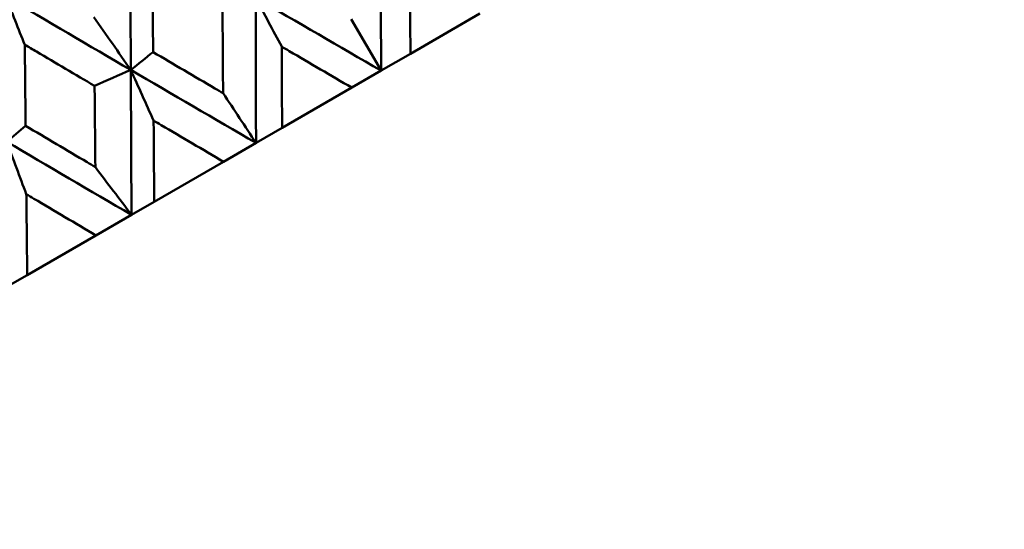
# Model space of a CAD drawing. Header units: millimetres. Extents: x 626 to 2725, y 57 to 2097.
# Tile 77 of 133: x 972.74 to 981.09, y 128.42 to 132.73. Entities that reach past the tile are written whole.
import ezdxf

# ---------------------------------------------------------------- set-up
doc = ezdxf.new("R2010")
doc.units = ezdxf.units.MM
doc.header["$LTSCALE"] = 10
doc.layers.add('Widoczne (ISO)', color=7, linetype='Continuous', lineweight=50)

msp = doc.modelspace()

# ---------------------------------------------------------------- linework, layer by layer
at = {"layer": 'Widoczne (ISO)'}
for p, q in [((976.0547, 132.4442), (976.6447, 132.7849)), ((975.5536, 132.7372), (975.8058, 132.3005)), ((976.0547, 132.4442), (975.8058, 132.3005)), ((975.8058, 132.3005), (975.5568, 132.1568)), ((974.9668, 131.8161), (975.5568, 132.1568)), ((974.9668, 131.8161), (974.7454, 131.6883)), ((974.7454, 131.6883), (974.4698, 131.5292)), ((973.8821, 131.1899), (974.4698, 131.5292)), ((973.8821, 131.1899), (973.6892, 131.0785)), ((973.6892, 131.0785), (973.3881, 130.9047)), ((972.8051, 130.5681), (973.3881, 130.9047)), ((972.8051, 130.5681), (972.6414, 130.4735))]:
    msp.add_line(p, q, dxfattribs=at)
msp.add_circle((990.3219, 107.1577), 50, dxfattribs=at)
msp.add_arc((990.0558, 107.6188), 22.5, 160.21496, 79.78504, dxfattribs=at)
for points in [[(973.6834, 132.3063), (973.6815, 132.7164), (973.6797, 133.1267), (973.6779, 133.5371)], [(975.8058, 132.3005), (975.8051, 132.7103), (975.8043, 133.1202), (975.8031, 133.5302)], [(972.7845, 132.5201), (972.7301, 132.6561), (972.6758, 132.7918), (972.6216, 132.9273)], [(973.6834, 132.3063), (973.3291, 132.513), (972.9752, 132.72), (972.6216, 132.9273)], [(975.8058, 132.3005), (975.4512, 132.5059), (975.0966, 132.7117), (974.7422, 132.9176)], [(974.9629, 132.5039), (974.8892, 132.6421), (974.8156, 132.78), (974.7422, 132.9176)], [(974.7454, 131.6883), (974.7444, 132.0979), (974.7433, 132.5077), (974.7422, 132.9176)], [(973.3713, 132.7528), (973.4755, 132.6035), (973.5795, 132.4547), (973.6834, 132.3063)], [(973.6834, 132.3063), (973.7465, 132.3568), (973.8096, 132.4072), (973.8727, 132.4576)], [(973.6834, 132.3063), (973.5811, 132.2613), (973.4788, 132.2162), (973.3766, 132.1712)], [(974.7454, 131.6883), (974.3912, 131.8939), (974.0371, 132.1), (973.6834, 132.3063)], [(973.8769, 131.877), (973.8123, 132.0203), (973.7477, 132.1634), (973.6834, 132.3063)], [(973.6892, 131.0785), (973.6872, 131.4875), (973.6852, 131.8968), (973.6834, 132.3063)], [(974.4661, 132.1093), (974.5594, 131.9686), (974.6525, 131.8282), (974.7454, 131.6883)], [(972.6308, 131.6986), (972.6843, 131.7435), (972.7378, 131.7884), (972.7913, 131.8333)], [(973.6892, 131.0785), (973.336, 131.2847), (972.9832, 131.4915), (972.6308, 131.6986)], [(972.7974, 131.2537), (972.7417, 131.4022), (972.6862, 131.5506), (972.6308, 131.6986)], [(973.3828, 131.4838), (973.4851, 131.3483), (973.5872, 131.2132), (973.6892, 131.0785)]]:
    msp.add_open_spline(points, degree=3, dxfattribs=at)
for points, knots in [([(973.8678, 133.1456), (973.868, 133.1071), (973.8683, 133.0687), (973.8699, 132.8393), (973.8713, 132.6484), (973.8727, 132.4576)], [0.04993807, 0.04993807, 0.04993807, 0.04993807, 0.0614821, 0.0614821, 0.11877783, 0.11877783, 0.11877783, 0.11877783]), ([(976.051, 133.1321), (976.0511, 133.1074), (976.0513, 133.0826), (976.0526, 132.8533), (976.0537, 132.6488), (976.0547, 132.4442)], [0.05393723, 0.05393723, 0.05393723, 0.05393723, 0.06137399, 0.06137399, 0.12273355, 0.12273355, 0.12273355, 0.12273355]), ([(974.4661, 132.1093), (974.4659, 132.136), (974.4657, 132.1627), (974.4642, 132.3921), (974.4628, 132.5948), (974.4614, 132.7975)], [0.05804162, 0.05804162, 0.05804162, 0.05804162, 0.06605559, 0.06605559, 0.12689392, 0.12689392, 0.12689392, 0.12689392]), ([(972.7845, 132.5201), (972.7849, 132.4817), (972.7852, 132.4433), (972.7875, 132.2143), (972.7894, 132.0238), (972.7913, 131.8333)], [0.04993807, 0.04993807, 0.04993807, 0.04993807, 0.0614821, 0.0614821, 0.11877783, 0.11877783, 0.11877783, 0.11877783]), ([(973.3766, 132.1712), (973.2122, 132.2679), (973.048, 132.3647), (972.8507, 132.4811), (972.8176, 132.5006), (972.7845, 132.5201)], [0.00418374, 0.00418374, 0.00418374, 0.00418374, 0.06147247, 0.06147247, 0.07302352, 0.07302352, 0.07302352, 0.07302352]), ([(973.8727, 132.4576), (974.0473, 132.3549), (974.2221, 132.2523), (974.42, 132.1363), (974.443, 132.1228), (974.4661, 132.1093)], [0.00523804, 0.00523804, 0.00523804, 0.00523804, 0.06606705, 0.06606705, 0.07409033, 0.07409033, 0.07409033, 0.07409033]), ([(975.5568, 132.1568), (975.3802, 132.2599), (975.2037, 132.3631), (975.0057, 132.4789), (974.9843, 132.4914), (974.9629, 132.5039)], [0, 0, 0, 0, 0.06135239, 0.06135239, 0.06879633, 0.06879633, 0.06879633, 0.06879633]), ([(974.9629, 132.5039), (974.963, 132.4791), (974.9632, 132.4544), (974.9645, 132.2251), (974.9656, 132.0206), (974.9668, 131.8161)], [0.05393723, 0.05393723, 0.05393723, 0.05393723, 0.06137399, 0.06137399, 0.12273355, 0.12273355, 0.12273355, 0.12273355]), ([(973.3828, 131.4838), (973.3826, 131.5105), (973.3823, 131.5372), (973.3802, 131.7662), (973.3784, 131.9687), (973.3766, 132.1712)], [0.05804162, 0.05804162, 0.05804162, 0.05804162, 0.06605559, 0.06605559, 0.12689392, 0.12689392, 0.12689392, 0.12689392]), ([(974.4698, 131.5292), (974.2935, 131.6325), (974.1172, 131.7359), (973.9197, 131.8519), (973.8983, 131.8644), (973.8769, 131.877)], [0, 0, 0, 0, 0.06135239, 0.06135239, 0.06879633, 0.06879633, 0.06879633, 0.06879633]), ([(973.8769, 131.877), (973.8771, 131.8522), (973.8773, 131.8274), (973.879, 131.5984), (973.8806, 131.3941), (973.8821, 131.1899)], [0.05393723, 0.05393723, 0.05393723, 0.05393723, 0.06137399, 0.06137399, 0.12273355, 0.12273355, 0.12273355, 0.12273355]), ([(972.7913, 131.8333), (972.9654, 131.7303), (973.1395, 131.6273), (973.3368, 131.5109), (973.3598, 131.4974), (973.3828, 131.4838)], [0.00523804, 0.00523804, 0.00523804, 0.00523804, 0.06606705, 0.06606705, 0.07409033, 0.07409033, 0.07409033, 0.07409033]), ([(973.3881, 130.9047), (973.2124, 131.0083), (973.0368, 131.1121), (972.84, 131.2285), (972.8187, 131.2411), (972.7974, 131.2537)], [0, 0, 0, 0, 0.06135239, 0.06135239, 0.06879633, 0.06879633, 0.06879633, 0.06879633]), ([(972.7974, 131.2537), (972.7977, 131.229), (972.798, 131.2043), (972.8005, 130.9757), (972.8028, 130.7718), (972.8051, 130.5681)], [0.05393723, 0.05393723, 0.05393723, 0.05393723, 0.06137399, 0.06137399, 0.12273355, 0.12273355, 0.12273355, 0.12273355])]:
    msp.add_open_spline(points, degree=3, knots=knots, dxfattribs=at)

doc.saveas('drawing.dxf')
